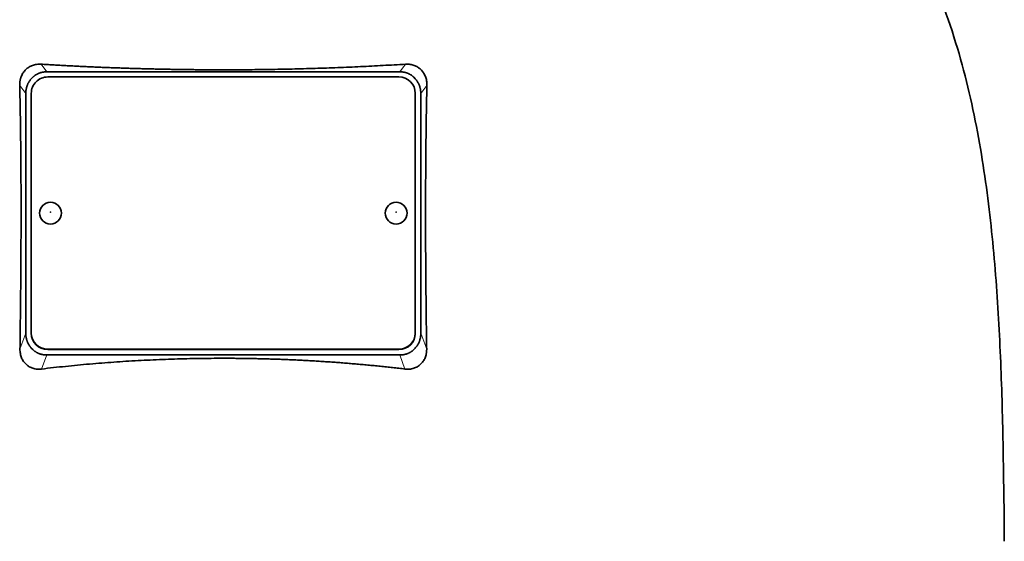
# Model space of a CAD drawing. Header units: millimetres. Extents: x 372 to 1264, y -1719 to 1600.
# Tile 25 of 26: x 993 to 1173, y 864 to 959. Entities that reach past the tile are written whole.
import ezdxf

# ---------------------------------------------------------------- set-up
doc = ezdxf.new("R2010")
doc.units = ezdxf.units.MM
doc.layers.add('VSI344-454_TESTA', color=7, linetype='Continuous')

# ---------------------------------------------------------------- blocks, each defined once
blk = doc.blocks.new('SE3')
at = {"layer": 'VSI344-454_TESTA', "color": 4, "linetype": 'Continuous', "lineweight": 9}
for p, q in [((998.11, 949.25), (997.09, 950.64)), ((1063.5, 950.64), (1062.47, 949.25)), ((994.29, 945.27), (993.18, 946.78)), ((1067.41, 946.78), (1066.29, 945.27)), ((993.23, 898.7), (994.29, 901.61)), ((1066.29, 901.61), (1067.36, 898.7)), ((997.18, 895.07), (998.11, 897.64)), ((998.29, 898.68), (998.29, 898.62)), ((1062.29, 898.62), (1062.29, 898.68)), ((1062.47, 897.64), (1063.41, 895.07))]:
    blk.add_line(p, q, dxfattribs=at)
at = {"layer": 'VSI344-454_TESTA', "color": 7, "linetype": 'Continuous', "lineweight": 35}
for p, q in [((995.55, 948.25), (995.29, 947.98)), ((998.11, 949.25), (1062.47, 949.25)), ((1062.29, 948.31), (998.29, 948.31)), ((1065.29, 947.98), (1065.04, 948.25)), ((994.29, 945.27), (994.29, 901.61)), ((995.29, 945.33), (995.29, 901.66)), ((1065.29, 901.66), (1065.29, 945.33)), ((1066.29, 945.27), (1066.29, 901.61)), ((995.29, 901.6), (995.29, 901.66)), ((1065.29, 901.66), (1065.29, 901.6)), ((995.29, 898.9), (995.57, 898.62)), ((998.11, 897.64), (1062.47, 897.64)), ((998.29, 898.68), (1062.29, 898.68)), ((998.29, 898.62), (1062.29, 898.62)), ((1065.02, 898.62), (1065.29, 898.9))]:
    blk.add_line(p, q, dxfattribs=at)
for centre, major_axis, start_param, end_param in [((998.29, 945.33), (3, 0), 1.570796, 3.141593), ((1062.29, 945.33), (3, 0), 0, 1.570796), ((998.29, 901.66), (-3, 0), 0, 1.570796), ((998.29, 901.6), (3, 0), 3.141593, 4.712389), ((1062.29, 901.66), (-3, 0), 1.570796, 3.141593), ((1062.29, 901.6), (3, 0), 4.712389, 6.283185)]:
    blk.add_ellipse(centre, major_axis=major_axis, ratio=0.992546, start_param=start_param, end_param=end_param, dxfattribs=at)
for centre in [(998.79, 923.49), (1061.79, 923.49)]:
    blk.add_ellipse(centre, major_axis=(2, 0), ratio=0.992546, dxfattribs=at)
at = {"layer": 'VSI344-454_TESTA', "color": 4, "linetype": 'Continuous', "lineweight": 9}
for centre in [(998.79, 923.68), (1061.79, 923.68)]:
    blk.add_ellipse(centre, major_axis=(-0.0635, 0), ratio=0.992546, dxfattribs=at)
at = {"layer": 'VSI344-454_TESTA', "color": 7, "linetype": 'Continuous', "lineweight": 35}
for points, knots in [([(1145.56, 1000.09), (1147.01, 995.22), (1150.97, 985.38), (1158.24, 970.22), (1164.42, 953.87), (1168.17, 937.34), (1170.38, 921.19), (1171.64, 905.23), (1172.3, 889.34), (1172.51, 875.57), (1172.65, 867.02), (1172.65, 863.67)], [0, 0, 0, 0, 0.117079, 0.240569, 0.360617, 0.476421, 0.590288, 0.703407, 0.816259, 0.929029, 1, 1, 1, 1]), ([(993.18, 946.78), (993.18, 946.86), (993.18, 947), (993.19, 947.21), (993.21, 947.42), (993.24, 947.63), (993.28, 947.83), (993.33, 948.03), (993.39, 948.23), (993.53, 948.59), (993.79, 949.1), (994.27, 949.67), (994.76, 950.05), (995.18, 950.28), (995.52, 950.43), (995.88, 950.54), (996.27, 950.62), (996.68, 950.66), (996.95, 950.65), (997.09, 950.64)], [0, 0, 0, 0, 0.035549, 0.070458, 0.104811, 0.138697, 0.172208, 0.205437, 0.238483, 0.271444, 0.392179, 0.509734, 0.62349, 0.681765, 0.74041, 0.802087, 0.865142, 0.932062, 1, 1, 1, 1]), ([(997.09, 950.64), (997.44, 950.62), (998.14, 950.58), (999.19, 950.51), (1000.25, 950.45), (1001.3, 950.39), (1002.36, 950.34), (1003.42, 950.28), (1004.49, 950.23), (1005.55, 950.18), (1006.62, 950.13), (1007.68, 950.09), (1008.75, 950.04), (1009.82, 950), (1010.9, 949.96), (1011.97, 949.93), (1013.04, 949.89), (1014.12, 949.86), (1015.19, 949.83), (1016.27, 949.8), (1017.34, 949.77), (1018.42, 949.75), (1019.5, 949.72), (1020.58, 949.7), (1021.66, 949.69), (1022.74, 949.67), (1023.82, 949.66), (1024.9, 949.64), (1025.98, 949.63), (1027.06, 949.63), (1028.13, 949.62), (1029.21, 949.62), (1030.63, 949.62), (1032.38, 949.62), (1034.48, 949.63), (1036.57, 949.65), (1038.66, 949.68), (1040.75, 949.72), (1042.84, 949.76), (1044.92, 949.81), (1047.01, 949.87), (1049.09, 949.94), (1051.16, 950.02), (1053.24, 950.1), (1055.3, 950.19), (1057.36, 950.29), (1059.42, 950.4), (1061.46, 950.52), (1062.82, 950.6), (1063.5, 950.64)], [0, 0, 0, 0, 0.016211, 0.032418, 0.048618, 0.064813, 0.081003, 0.097187, 0.113366, 0.129539, 0.145707, 0.161869, 0.178026, 0.194178, 0.210323, 0.226464, 0.242598, 0.258728, 0.274851, 0.29097, 0.307082, 0.323189, 0.339291, 0.355387, 0.371478, 0.387563, 0.403642, 0.419716, 0.435784, 0.451847, 0.467904, 0.483956, 0.500002, 0.531096, 0.562211, 0.593346, 0.624503, 0.65568, 0.686878, 0.718097, 0.749337, 0.780598, 0.811879, 0.843181, 0.874504, 0.905847, 0.937211, 0.968595, 1, 1, 1, 1]), ([(1063.5, 950.64), (1063.57, 950.64), (1063.71, 950.65), (1063.91, 950.65), (1064.12, 950.63), (1064.38, 950.6), (1064.7, 950.54), (1065.07, 950.43), (1065.41, 950.28), (1065.83, 950.05), (1066.31, 949.67), (1066.79, 949.1), (1067.09, 948.53), (1067.26, 948.03), (1067.35, 947.63), (1067.41, 947.21), (1067.41, 946.93), (1067.41, 946.78)], [0, 0, 0, 0, 0.03415, 0.067958, 0.101516, 0.134917, 0.197958, 0.259657, 0.318285, 0.37658, 0.490339, 0.607904, 0.728718, 0.794673, 0.861368, 0.929571, 1, 1, 1, 1]), ([(993.23, 898.7), (993.24, 899.39), (993.26, 900.77), (993.28, 902.82), (993.31, 904.83), (993.33, 906.82), (993.36, 909.41), (993.38, 912.59), (993.41, 916.31), (993.42, 919.89), (993.43, 923.1), (993.42, 925.96), (993.42, 928.49), (993.41, 930.97), (993.39, 933.4), (993.37, 935.77), (993.34, 938.08), (993.31, 940.34), (993.27, 942.54), (993.23, 944.69), (993.2, 946.09), (993.18, 946.78)], [0, 0, 0, 0, 0.042884, 0.085115, 0.126688, 0.167598, 0.207845, 0.287396, 0.364258, 0.438438, 0.509943, 0.563651, 0.616305, 0.667913, 0.718481, 0.768017, 0.816527, 0.864002, 0.910419, 0.955757, 1, 1, 1, 1]), ([(1067.41, 946.78), (1067.4, 946.42), (1067.38, 945.68), (1067.36, 944.57), (1067.33, 943.43), (1067.31, 942.29), (1067.29, 941.12), (1067.27, 939.95), (1067.26, 938.75), (1067.24, 937.54), (1067.23, 936.32), (1067.2, 933.59), (1067.17, 929.25), (1067.16, 923.38), (1067.17, 917.37), (1067.2, 912.38), (1067.24, 908.29), (1067.27, 905.17), (1067.31, 901.97), (1067.34, 899.8), (1067.36, 898.7)], [0, 0, 0, 0, 0.02336, 0.047015, 0.070963, 0.095203, 0.119731, 0.144544, 0.169639, 0.195013, 0.220662, 0.246585, 0.366346, 0.49242, 0.612327, 0.739264, 0.80163, 0.865878, 0.932007, 1, 1, 1, 1]), ([(997.18, 895.07), (997.11, 895.06), (996.97, 895.05), (996.76, 895.04), (996.56, 895.04), (996.29, 895.06), (995.97, 895.1), (995.48, 895.23), (994.91, 895.47), (994.32, 895.91), (993.84, 896.46), (993.55, 897.01), (993.38, 897.49), (993.29, 897.88), (993.24, 898.28), (993.23, 898.56), (993.23, 898.7)], [0, 0, 0, 0, 0.034295, 0.068252, 0.101955, 0.13549, 0.200043, 0.26353, 0.385465, 0.503768, 0.621447, 0.741636, 0.803924, 0.867307, 0.933144, 1, 1, 1, 1]), ([(1067.36, 898.7), (1067.36, 898.63), (1067.36, 898.49), (1067.34, 898.28), (1067.32, 898.08), (1067.28, 897.81), (1067.21, 897.49), (1067.08, 897.13), (1066.92, 896.79), (1066.67, 896.37), (1066.27, 895.91), (1065.68, 895.47), (1065.11, 895.23), (1064.62, 895.1), (1064.23, 895.05), (1063.82, 895.03), (1063.55, 895.06), (1063.41, 895.07)], [0, 0, 0, 0, 0.033557, 0.066787, 0.099773, 0.132599, 0.195864, 0.258046, 0.318335, 0.378144, 0.495718, 0.614111, 0.73627, 0.799835, 0.864479, 0.931713, 1, 1, 1, 1]), ([(1063.41, 895.07), (1063.03, 895.12), (1062.28, 895.21), (1061.16, 895.33), (1060.03, 895.46), (1058.9, 895.57), (1057.76, 895.69), (1056.63, 895.8), (1055.49, 895.9), (1054.36, 896), (1053.22, 896.1), (1052.08, 896.19), (1050.94, 896.28), (1049.8, 896.36), (1048.65, 896.43), (1047.51, 896.51), (1046.36, 896.57), (1045.22, 896.64), (1044.07, 896.69), (1042.93, 896.75), (1041.78, 896.8), (1040.63, 896.84), (1039.48, 896.88), (1038.34, 896.92), (1037.19, 896.95), (1036.04, 896.97), (1034.89, 896.99), (1033.74, 897.01), (1032.59, 897.02), (1031.44, 897.03), (1029.94, 897.03), (1028.07, 897.02), (1025.85, 897), (1023.63, 896.95), (1021.41, 896.89), (1019.19, 896.81), (1016.97, 896.72), (1014.75, 896.61), (1012.54, 896.48), (1010.33, 896.33), (1008.13, 896.16), (1005.93, 895.98), (1003.73, 895.78), (1001.54, 895.56), (999.35, 895.33), (997.9, 895.16), (997.18, 895.07)], [0, 0, 0, 0, 0.017368, 0.034723, 0.052068, 0.069401, 0.086724, 0.104036, 0.121338, 0.13863, 0.155913, 0.173186, 0.19045, 0.207705, 0.224952, 0.242191, 0.259422, 0.276645, 0.293862, 0.311071, 0.328273, 0.34547, 0.36266, 0.379845, 0.397024, 0.414198, 0.431367, 0.448532, 0.465693, 0.48285, 0.500003, 0.533168, 0.566348, 0.599545, 0.63276, 0.665997, 0.699257, 0.732542, 0.765855, 0.799198, 0.832572, 0.865981, 0.899426, 0.93291, 0.966434, 1, 1, 1, 1])]:
    blk.add_open_spline(points, degree=3, knots=knots, dxfattribs=at)
for points in [[(995.29, 947.98), (994.29, 946.85), (994.29, 945.27)], [(998.11, 949.25), (996.6, 949.25), (995.55, 948.25)], [(1065.04, 948.25), (1063.99, 949.25), (1062.47, 949.25)], [(1066.29, 945.27), (1066.29, 946.85), (1065.29, 947.98)], [(994.29, 901.61), (994.29, 900.03), (995.29, 898.9)], [(1065.29, 898.9), (1066.29, 900.03), (1066.29, 901.61)], [(995.57, 898.62), (996.61, 897.64), (998.11, 897.64)], [(1062.47, 897.64), (1063.97, 897.64), (1065.02, 898.62)]]:
    blk.add_open_spline(points, degree=2, dxfattribs=at)

msp = doc.modelspace()

# ---------------------------------------------------------------- block references
msp.add_blockref('SE3', (0, 0))

doc.saveas('drawing.dxf')
